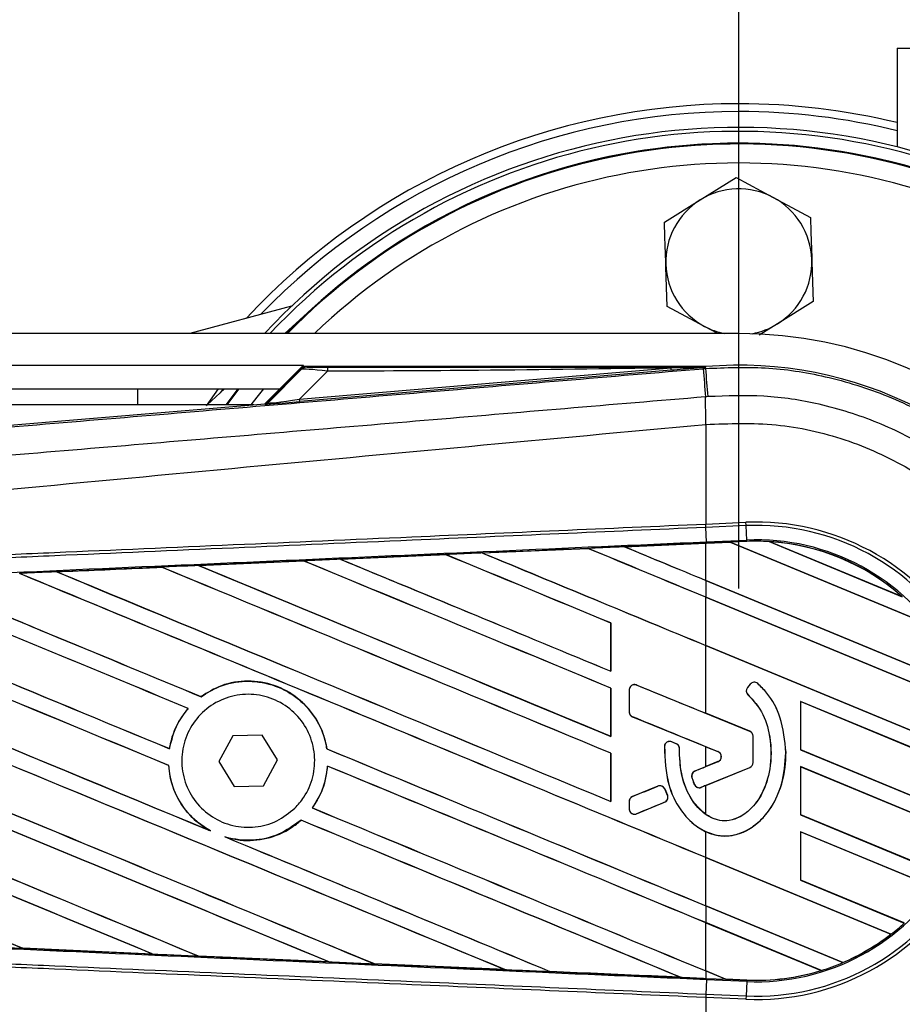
# Model space of a CAD drawing. Header units: millimetres. Extents: x 0 to 420, y 0 to 297.
# Tile 13 of 17: x 200 to 210, y 231 to 242. Entities that reach past the tile are written whole.
import ezdxf

# ---------------------------------------------------------------- set-up
doc = ezdxf.new("R2010")
doc.units = ezdxf.units.MM
doc.layers.add('QUOTE', color=174, linetype='Continuous')
doc.styles.add('SLDTEXTSTYLE3', font='TXT', dxfattribs={"width": 0.75})
doc.dimstyles.new('SLDDIMSTYLE0', dxfattribs={"dimtxt": 3, "dimasz": 3, "dimexe": 0, "dimexo": 0.0625, "dimgap": 0.75, "dimtad": 1, "dimlfac": 5.437476, "dimrnd": 1e-09, "dimzin": 12, "dimdsep": 46, "dimtxsty": 'SLDTEXTSTYLE3', "dimsah": 1, "dimcen": 0.09, "dimadec": 0, "dimazin": 3, "dimtfac": 1, "dimtdec": 3, "dimtofl": 0, "dimtmove": 0, "dimatfit": 3, "dimfxl": 0, "dimfrac": 2, "dimtolj": 1, "dimtzin": 12, "dimarcsym": 0})

# ---------------------------------------------------------------- blocks, each defined once
blk = doc.blocks.new('_D')
at = {"layer": 'QUOTE'}
for p, q in [((61.103, 235.824), (61.103, 255.917)), ((208.23, 235.824), (208.23, 255.917)), ((208.23, 253.917), (61.103, 253.917))]:
    blk.add_line(p, q, dxfattribs=at)
for points in [[(61.103, 253.917), (64.103, 253.417), (64.103, 254.417)], [(208.23, 253.917), (205.23, 254.417), (205.23, 253.417)]]:
    blk.add_solid(points, dxfattribs=at)
at = {"layer": 'QUOTE', "insert": (131.342, 257.785), "char_height": 3, "attachment_point": 1, "style": 'SLDTEXTSTYLE3'}
blk.add_mtext('800', dxfattribs=at)

msp = doc.modelspace()

# ---------------------------------------------------------------- linework, layer by layer
at = {"color": 7, "linetype": 'Continuous', "lineweight": 25}
for p, q in [((210.0692, 242.1038), (210.0692, 240.9566)), ((210.0692, 242.1038), (212.1441, 242.1038)), ((207.7816, 240.3417), (208.1977, 240.6006)), ((208.1977, 240.6006), (208.63, 240.3698)), ((207.3656, 240.0827), (207.7816, 240.3417)), ((208.63, 240.3698), (209.0622, 240.1389)), ((209.0947, 239.1594), (208.6786, 238.9004)), ((203.031, 239.1052), (201.8523, 238.7893)), ((202.9565, 238.7893), (203.2602, 239.0677)), ((207.8303, 238.8723), (207.398, 239.1032)), ((207.9857, 238.7893), (207.8303, 238.8723)), ((208.6786, 238.9004), (208.466, 238.7681)), ((208.2301, 238.7893), (61.1031, 238.7893)), ((66.1605, 238.4215), (203.1726, 238.4215)), ((203.1726, 238.4215), (202.7239, 237.9728)), ((203.167, 238.3986), (202.757, 237.9886)), ((202.7599, 237.9824), (203.1479, 238.3728)), ((203.1269, 238.0257), (207.4428, 238.3896)), ((203.4503, 238.3511), (203.1269, 238.0257)), ((207.4452, 238.3617), (203.1293, 237.9978)), ((207.843, 238.4045), (203.1811, 238.4045)), ((207.4452, 238.3617), (207.4428, 238.3896)), ((207.8158, 238.3805), (207.8457, 238.3831)), ((207.843, 238.4044), (207.8341, 238.3947)), ((207.8342, 238.3956), (207.8341, 238.3947)), ((207.8342, 238.3956), (207.843, 238.4045)), ((207.843, 238.4044), (207.8439, 238.4045)), ((207.843, 238.4044), (207.843, 238.4045)), ((207.8457, 238.3831), (207.8439, 238.4045)), ((66.4364, 238.1457), (202.8968, 238.1457)), ((201.2416, 238.1457), (201.2416, 237.9618)), ((202.1811, 238.1457), (202.0399, 237.9495)), ((202.0533, 237.9618), (202.254, 238.1457)), ((202.2385, 238.1457), (202.205, 238.1008)), ((202.2742, 237.9618), (202.412, 238.1457)), ((203.1293, 237.9978), (203.1269, 238.0257)), ((202.5934, 237.9618), (188.0002, 237.9618)), ((191.8139, 237.0528), (202.7226, 237.9727)), ((202.7255, 237.9664), (202.7226, 237.9727)), ((202.757, 237.9886), (202.7599, 237.9824)), ((207.846, 237.7329), (207.8462, 237.7329)), ((207.846, 237.7329), (207.846, 236.575)), ((207.846, 236.575), (207.845, 236.5749)), ((207.846, 236.575), (208.3132, 236.5954)), ((207.8477, 236.5359), (207.846, 236.575)), ((207.854, 236.3685), (207.8467, 236.5359)), ((207.8477, 236.5359), (207.8467, 236.5359)), ((208.3149, 236.5563), (207.8477, 236.5359)), ((208.3149, 236.5563), (208.3132, 236.5954)), ((208.3222, 236.389), (208.3149, 236.5563)), ((205.2512, 236.2385), (206.477, 236.2922)), ((206.477, 236.2922), (205.2514, 236.2384)), ((206.477, 236.2922), (206.4786, 236.2907)), ((206.477, 236.2922), (206.477, 236.2922)), ((206.9022, 236.3109), (207.846, 236.3521)), ((206.9024, 236.3108), (206.9022, 236.3109)), ((206.9077, 236.3095), (206.9024, 236.3108)), ((208.1306, 236.3629), (207.846, 236.3505)), ((207.846, 236.3521), (207.8547, 236.3525)), ((207.846, 235.9208), (207.846, 236.3505)), ((207.854, 236.3685), (208.3222, 236.389)), ((207.8547, 236.3525), (208.1289, 236.3645)), ((208.129, 236.3644), (207.8547, 236.3524)), ((207.8547, 236.3524), (207.8547, 236.3525)), ((208.3229, 236.3729), (208.1289, 236.3645)), ((210.4326, 235.4103), (208.1289, 236.3645)), ((208.129, 236.3644), (208.1306, 236.3629)), ((208.1306, 236.3629), (210.4305, 235.4102)), ((208.3229, 236.3729), (208.3222, 236.389)), ((208.5831, 236.371), (210.13, 235.7303)), ((208.5833, 236.3709), (208.5831, 236.371)), ((208.5902, 236.369), (208.5833, 236.3709)), ((210.1235, 235.7338), (208.5902, 236.369)), ((203.6012, 236.1658), (204.8253, 236.2197)), ((203.6015, 236.1657), (203.6012, 236.1658)), ((203.6067, 236.1644), (203.6015, 236.1657)), ((204.8253, 236.2197), (204.8254, 236.2197)), ((204.8254, 236.2197), (204.827, 236.2182)), ((205.2514, 236.2384), (205.2512, 236.2385)), ((205.2567, 236.2371), (205.2514, 236.2384)), ((201.523, 236.0737), (200.3048, 236.0196)), ((201.5226, 236.0739), (201.523, 236.0737)), ((201.523, 236.0737), (201.5246, 236.0723)), ((201.9521, 236.093), (203.1738, 236.147)), ((201.9526, 236.0928), (201.9521, 236.093)), ((201.9578, 236.0915), (201.9526, 236.0928)), ((203.1738, 236.147), (203.1741, 236.1468)), ((203.1741, 236.1468), (203.1756, 236.1454)), ((200.3048, 236.0196), (200.304, 236.0199)), ((200.3099, 236.0183), (200.3048, 236.0196)), ((210.8351, 234.6826), (207.846, 235.9208)), ((207.846, 235.9199), (210.8375, 234.6808)), ((207.846, 235.9199), (207.846, 235.7252)), ((210.9057, 234.4578), (207.846, 235.7252)), ((207.846, 235.7243), (210.9041, 234.4577)), ((207.846, 235.1643), (207.846, 235.7243)), ((210.1298, 235.7304), (210.1235, 235.7338)), ((210.13, 235.7303), (210.1298, 235.7304)), ((206.7441, 235.4252), (206.7425, 235.425)), ((206.7425, 235.425), (206.7425, 234.865)), ((206.7441, 234.8635), (206.7441, 235.4252)), ((210.9838, 233.8646), (207.846, 235.1643)), ((207.846, 234.3758), (207.846, 235.1635)), ((207.846, 235.1635), (210.9854, 233.8631)), ((206.7425, 234.865), (206.7441, 234.8635)), ((207.0401, 234.704), (207.0404, 234.7048)), ((208.359, 234.1655), (207.0401, 234.704)), ((208.3634, 234.7152), (208.33, 234.6751)), ((208.3306, 234.6746), (208.33, 234.6751)), ((208.364, 234.7147), (208.3306, 234.6746)), ((208.364, 234.7147), (208.3634, 234.7152)), ((208.4503, 234.7215), (208.4508, 234.7221)), ((201.9809, 234.5682), (201.9799, 234.5694)), ((206.7441, 234.6687), (206.7425, 234.6685)), ((206.7425, 234.6685), (206.7425, 234.1085)), ((206.7441, 234.1071), (206.7441, 234.6687)), ((206.9568, 234.648), (206.956, 234.648)), ((206.956, 234.648), (206.956, 234.3922)), ((206.9568, 234.648), (206.9568, 234.3922)), ((208.3373, 234.5903), (208.3368, 234.5897)), ((210.9811, 233.6702), (208.9478, 234.5124)), ((208.9478, 234.5124), (208.9478, 233.9506)), ((208.9494, 234.5109), (208.9478, 234.5124)), ((208.9494, 233.9508), (208.9494, 234.5109)), ((208.9494, 234.5109), (210.9794, 233.67)), ((201.8311, 234.4325), (201.8332, 234.4325)), ((206.9568, 234.3922), (206.956, 234.3922)), ((206.9944, 234.3362), (206.9941, 234.3355)), ((206.9944, 234.3362), (207.9875, 233.9308)), ((208.3593, 234.1663), (207.846, 234.3758)), ((202.3509, 234.1132), (202.1893, 233.8143)), ((202.6905, 234.1227), (202.3509, 234.1132)), ((202.8686, 233.8333), (202.6905, 234.1227)), ((206.7425, 234.1085), (206.7441, 234.1071)), ((208.359, 234.1655), (208.3593, 234.1663)), ((208.3966, 233.803), (208.3966, 234.1095)), ((208.3966, 234.1095), (208.3974, 234.1095)), ((208.3974, 233.803), (208.3974, 234.1095)), ((207.3669, 233.9917), (207.3661, 233.9917)), ((207.4506, 234.0439), (207.4509, 234.0447)), ((207.503, 234.022), (207.4506, 234.0439)), ((207.503, 234.022), (207.5033, 234.0228)), ((201.615, 233.9634), (201.6136, 233.9649)), ((203.4436, 233.9627), (203.442, 233.9625)), ((206.7441, 233.9123), (206.7425, 233.9121)), ((206.7425, 233.9121), (206.7425, 233.3521)), ((206.7441, 233.3506), (206.7441, 233.9123)), ((207.5401, 233.9663), (207.5409, 233.9663)), ((207.846, 233.9877), (207.9872, 233.93)), ((207.846, 233.756), (207.846, 233.9877)), ((207.9875, 233.9308), (207.9872, 233.93)), ((208.7777, 233.9195), (208.7785, 233.9195)), ((208.9478, 233.9506), (208.9494, 233.9508)), ((208.9478, 233.9506), (210.8937, 233.1446)), ((210.8924, 233.1461), (208.9494, 233.9508)), ((201.6043, 233.77), (201.6059, 233.7702)), ((202.1893, 233.8143), (202.3674, 233.5249)), ((202.707, 233.5344), (202.8686, 233.8333)), ((203.4505, 233.7632), (203.452, 233.7617)), ((207.9875, 233.8129), (207.7199, 233.7036)), ((207.9872, 233.8136), (207.846, 233.756)), ((207.9875, 233.8129), (207.9872, 233.8136)), ((208.3966, 233.803), (208.3974, 233.803)), ((207.7199, 233.7036), (207.7196, 233.7044)), ((207.7927, 233.5159), (208.359, 233.7471)), ((207.846, 233.5367), (208.3593, 233.7463)), ((208.359, 233.7471), (208.3593, 233.7463)), ((210.8395, 232.9724), (208.9478, 233.756)), ((208.9478, 233.756), (208.9478, 233.1942)), ((208.9494, 233.7544), (208.9478, 233.756)), ((208.9494, 233.1944), (208.9494, 233.7544)), ((208.9494, 233.7544), (210.8377, 232.9723)), ((202.3674, 233.5249), (202.707, 233.5344)), ((207.6849, 233.63), (207.6842, 233.6298)), ((207.714, 233.5488), (207.7132, 233.5485)), ((207.846, 233.2011), (207.846, 233.5367)), ((207.2904, 233.5283), (206.9944, 233.4074)), ((207.2904, 233.5283), (207.2901, 233.529)), ((207.3688, 233.4961), (207.3696, 233.4965)), ((207.4006, 233.4222), (207.3688, 233.4961)), ((207.3696, 233.4965), (207.4013, 233.4226)), ((207.4006, 233.4222), (207.4013, 233.4226)), ((207.7927, 233.5159), (207.793, 233.5151)), ((206.7425, 233.3521), (206.7441, 233.3506)), ((206.956, 233.3514), (206.956, 233.2646)), ((206.9568, 233.3514), (206.956, 233.3514)), ((206.9568, 233.3514), (206.9568, 233.2646)), ((206.9944, 233.4074), (206.9941, 233.4082)), ((207.0401, 233.2086), (207.3679, 233.3424)), ((207.3679, 233.3424), (207.3682, 233.3417)), ((203.2747, 233.2763), (203.2727, 233.2762)), ((206.9568, 233.2646), (206.956, 233.2646)), ((207.0401, 233.2086), (207.0404, 233.2078)), ((208.9478, 233.1942), (208.9494, 233.1944)), ((208.9478, 233.1942), (210.6171, 232.5028)), ((210.616, 232.5041), (208.9494, 233.1944)), ((203.1431, 233.1339), (203.1441, 233.1327)), ((202.0929, 233.0089), (202.0729, 233.018)), ((207.846, 232.6995), (207.846, 233.0004)), ((210.5168, 232.3496), (208.9478, 232.9995)), ((208.9478, 232.9995), (208.9478, 232.4378)), ((208.9494, 232.998), (208.9478, 232.9995)), ((208.9494, 232.998), (210.5148, 232.3496)), ((208.9494, 232.438), (208.9494, 232.998)), ((202.2801, 232.9321), (202.2595, 232.9398)), ((209.9983, 231.8079), (207.846, 232.6995)), ((207.846, 232.6986), (209.9959, 231.8081)), ((207.846, 232.1386), (207.846, 232.6986)), ((208.9478, 232.4378), (208.9494, 232.438)), ((208.9478, 232.4378), (210.1534, 231.9384)), ((210.1524, 231.9397), (208.9494, 232.438)), ((209.4373, 231.4795), (207.846, 232.1386)), ((207.846, 232.1377), (207.846, 231.943)), ((207.846, 232.1377), (209.4383, 231.4782)), ((209.1894, 231.3866), (207.846, 231.943)), ((207.846, 231.9422), (209.1858, 231.3872)), ((207.846, 231.3822), (207.846, 231.9422)), ((209.9959, 231.8081), (209.9983, 231.808)), ((209.9983, 231.808), (209.9983, 231.8079)), ((199.9056, 231.6473), (199.9075, 231.6457)), ((199.9084, 231.6453), (199.9075, 231.6457)), ((201.4188, 231.5783), (199.9084, 231.6453)), ((201.4181, 231.5785), (201.4117, 231.5804)), ((201.4181, 231.5785), (201.4188, 231.5783)), ((201.949, 231.5565), (201.9509, 231.5549)), ((201.9513, 231.5547), (201.9509, 231.5549)), ((203.4651, 231.4878), (201.9513, 231.5547)), ((203.4647, 231.4879), (203.4582, 231.4898)), ((203.4647, 231.4879), (203.4651, 231.4878)), ((209.4383, 231.4782), (209.4373, 231.4795)), ((209.4383, 231.4782), (209.4383, 231.4782)), ((203.9917, 231.4662), (203.9936, 231.4646)), ((203.9938, 231.4645), (203.9936, 231.4646)), ((205.5095, 231.3978), (203.9938, 231.4645)), ((205.5093, 231.3979), (205.5027, 231.3998)), ((205.5093, 231.3979), (205.5095, 231.3978)), ((206.0339, 231.3764), (206.0358, 231.3748)), ((206.0359, 231.3747), (206.0358, 231.3748)), ((208.0754, 231.2871), (207.846, 231.3822)), ((207.846, 231.3813), (208.0775, 231.2854)), ((207.846, 231.3813), (207.846, 231.2955)), ((209.1858, 231.3872), (209.1893, 231.3866)), ((209.1893, 231.3866), (209.1894, 231.3866)), ((207.5519, 231.3084), (207.5453, 231.3103)), ((207.5519, 231.3084), (207.5521, 231.3084)), ((207.846, 231.2955), (207.8547, 231.2951)), ((207.854, 231.2791), (207.8467, 231.1117)), ((208.3222, 231.2586), (207.854, 231.2791)), ((207.8547, 231.2951), (208.0775, 231.2854)), ((208.0754, 231.2871), (208.0774, 231.2855)), ((208.3229, 231.2763), (208.0754, 231.2871)), ((208.0774, 231.2855), (208.3229, 231.2747)), ((208.3229, 231.2747), (208.0775, 231.2854)), ((208.3222, 231.2586), (208.3149, 231.0913)), ((208.3229, 231.2747), (208.3222, 231.2586)), ((208.3229, 231.2747), (208.3229, 231.2763)), ((208.3229, 231.2747), (208.3229, 231.2747)), ((207.845, 231.0727), (207.846, 231.0727)), ((207.8477, 231.1117), (207.846, 231.0727)), ((207.846, 231.0727), (207.846, 229.9148)), ((208.3132, 231.0523), (207.846, 231.0727)), ((207.8467, 231.1117), (207.8477, 231.1117)), ((207.8477, 231.1117), (208.3149, 231.0913)), ((208.3149, 231.0913), (208.3132, 231.0523))]:
    msp.add_line(p, q, dxfattribs=at)
at = {"color": 7, "linetype": 'Continuous', "lineweight": 25, "flags": 128}
for points in [[(207.8342, 238.3956), (207.615, 238.3923), (207.4428, 238.3896)], [(202.2854, 237.9618), (202.4099, 238.1281), (202.4234, 238.1457)], [(202.7053, 238.1457), (202.6282, 238.0494), (202.5581, 237.9588)], [(207.8547, 231.2951), (207.8547, 231.2947), (207.8546, 231.2938), (207.8546, 231.2924), (207.8545, 231.2905), (207.8544, 231.2883), (207.8543, 231.2856), (207.8541, 231.2825), (207.854, 231.2791)]]:
    msp.add_lwpolyline(points, dxfattribs=at)
at = {"color": 7, "linetype": 'Continuous', "lineweight": 25}
for centre, radius, start, end in [((208.2301, 233.644), 7.8153, 90, 137.09743), ((208.2301, 233.644), 7.8153, 76.38962, 90), ((208.2301, 233.644), 7.7242, 90, 136.00272), ((208.2301, 233.644), 7.7242, 76.22585, 90), ((208.2301, 233.644), 7.4943, 220.74681, 136.64099), ((208.2301, 233.644), 7.5403, 270, 136.97001), ((208.2301, 233.644), 7.3473, 221.91616, 135.54871), ((208.2301, 233.644), 7.3564, 0, 135.61786), ((208.2301, 233.644), 7.3564, 227.5, 132.5), ((208.2301, 233.644), 7.1266, 0, 133.78134), ((208.2301, 239.6211), 0.8488, 61.8972, 121.8972), ((208.2301, 239.6211), 0.8488, 121.8972, 181.8972), ((208.2301, 239.6211), 0.8488, 1.8972, 61.8972), ((208.2301, 239.6211), 0.8488, 301.8972, 1.8972), ((208.2301, 239.6211), 0.8488, 181.8972, 241.8972), ((208.2301, 239.6211), 0.8488, 241.8972, 258.47796), ((208.2301, 239.6211), 0.8488, 280.65175, 301.8972), ((208.2301, 233.8238), 4.9655, 270, 90), ((203.6464, 238.3587), 0.1963, 168.48217, 182.22881), ((385.9443, 253.1452), 178.7393, 184.738282, 184.843724), ((208.2301, 233.8238), 4.5969, 265.18028, 94.81972), ((-265.3658, 198.2272), 474.9123, 4.810709, 4.850394), ((154.7453, 237.4091), 53.102, 0.34933, 0.69448), ((202.7209, 238.0214), 0.0552, 274.82136, 314.99836), ((208.4342, 233.8238), 2.7742, 267.5, 92.5), ((208.4342, 233.8238), 2.7351, 267.5, 92.5), ((208.4342, 233.8238), 2.5676, 267.5, 92.5), ((208.4342, 233.8238), 2.5515, 86.65309, 92.5), ((208.4342, 233.8238), 2.5515, 48.34691, 86.65309), ((208.4342, 233.8238), 2.5515, 48.35056, 86.64944), ((208.4342, 233.8238), 2.5499, 48.50755, 86.49245), ((207.0172, 234.648), 0.0605, 67.79071, 180), ((208.377, 234.6359), 0.0613, 140.16689, 228.97709), ((208.377, 234.6359), 0.0605, 140.16689, 228.97709), ((208.4104, 234.676), 0.0613, 48.8059, 140.16689), ((208.4104, 234.676), 0.0605, 48.8059, 140.16689), ((207.0172, 234.3922), 0.0605, 180, 247.79071), ((208.3361, 234.1095), 0.0605, 0, 67.79071), ((208.3361, 234.1095), 0.0613, 0, 67.79071), ((207.4273, 233.9882), 0.0605, 67.29049, 176.67135), ((207.4796, 233.9663), 0.0605, 0.035, 67.29049), ((207.9634, 233.8718), 0.0629, 292.20926, 67.79071), ((207.9634, 233.8718), 0.0637, 292.20926, 67.79071), ((208.3361, 233.803), 0.0605, 292.20929, 0), ((208.3361, 233.803), 0.0613, 292.20929, 0), ((207.7428, 233.6476), 0.0605, 112.20926, 196.93498), ((208.2301, 233.644), 7.3564, 221.90828, 0), ((208.2301, 233.644), 7.1266, 223.74758, 0), ((207.3133, 233.4723), 0.0605, 23.24584, 112.20927), ((207.7699, 233.5718), 0.0605, 202.3787, 292.20929), ((207.345, 233.3984), 0.0605, 292.20926, 23.24584), ((207.0172, 233.3514), 0.0605, 112.20927, 180), ((207.0172, 233.2646), 0.0605, 180, 292.20926), ((208.4342, 233.8238), 2.5515, 307.80908, 312.36028), ((208.4342, 233.8238), 2.5499, 293.16504, 307.76752), ((208.4342, 233.8238), 2.5515, 293.17491, 307.80821), ((208.4342, 233.8238), 2.5515, 293.17547, 307.80908), ((208.4342, 233.8238), 2.5515, 287.21651, 293.17547), ((208.4342, 233.8238), 2.5499, 267.5, 287.14432), ((208.4342, 233.8238), 2.5515, 267.5, 287.21651), ((208.4342, 233.8238), 2.5515, 267.5, 287.2149)]:
    msp.add_arc(centre, radius, start, end, dxfattribs=at)
for centre, major_axis, ratio, start_param, end_param in [((203.6027, 238.3087), (0.4554, -0.0632), 0.0487304, 1.918813, 3.0956999), ((203.6027, 238.4007), (0.3898, 0.0009), 0.0065928, 3.1443057, 4.3211926), ((203.3781, 238.0231), (0.6526, 0.0567), 0.0060141, 3.1437754, 4.3206622), ((203.3735, 238.078), (0.6137, 0.096), 0.0239119, 3.1183319, 4.2952188), ((202.718, 238.0276), (0.0232, -0.05), 0.9999568, 5.9325602, 6.6338104), ((207.846, 233.5958), (157.6649, 6.8859), 0.0174384, 1.5787074, 1.5864581), ((207.846, 234.2351), (157.756, -65.3497), 0.0080625, 1.5741362, 1.5828143), ((207.846, 234.2351), (157.6641, -65.3116), 0.0080625, 1.5741362, 1.5828089), ((207.846, 237.4101), (157.756, -65.3497), 0.0080625, 4.7097464, 4.7157288), ((207.846, 233.5958), (157.6649, 6.8859), 0.0174384, 1.5700347, 1.575986), ((207.846, 237.4101), (157.6641, -65.3116), 0.0080625, 4.7097775, 4.7157288), ((208.0084, 236.4144), (0.1206, -0.05), 0.0036879, 0.0095441, 0.0354168), ((207.846, 235.8972), (157.756, -65.3497), 0.0080625, 4.6888185, 4.7087439), ((207.846, 233.5958), (157.6649, 6.8859), 0.0174384, 1.5891842, 1.5969256), ((207.846, 235.8972), (157.6641, -65.3116), 0.0080625, 4.688838, 4.70873), ((207.846, 233.4786), (157.756, -65.3497), 0.0080625, 1.5811211, 1.5932852), ((207.846, 233.4786), (157.6641, -65.3116), 0.0080625, 1.5811349, 1.5932856), ((207.846, 236.6536), (157.756, -65.3497), 0.0080625, 4.6992803, 4.7157288), ((207.846, 236.6536), (157.6641, -65.3116), 0.0080625, 4.6993054, 4.7157288), ((207.846, 233.5958), (157.6649, 6.8859), 0.0174384, 1.6101394, 1.6178511), ((207.846, 231.9658), (157.756, -65.3497), 0.0080625, 1.5811211, 1.6142297), ((207.846, 231.9658), (157.6641, -65.3116), 0.0080625, 1.5811349, 1.6142408), ((207.846, 235.1408), (157.756, -65.3497), 0.0080625, 4.6783598, 4.7087439), ((207.846, 233.5958), (157.6649, 6.8859), 0.0174384, 1.5996611, 1.6073895), ((207.846, 235.1408), (157.6641, -65.3116), 0.0080625, 4.678374, 4.70873), ((207.846, 232.7222), (157.756, -65.3497), 0.0080625, 1.5811211, 1.6037566), ((207.846, 232.7222), (157.6641, -65.3116), 0.0080625, 1.5811349, 1.6037626), ((207.846, 233.6279), (157.756, -65.3497), 0.0080625, 4.657446, 4.6785423), ((207.846, 233.6279), (157.6641, -65.3116), 0.0080625, 4.657452, 4.6785144), ((207.846, 231.2093), (157.756, -65.3497), 0.0080625, 1.5741362, 1.6247061), ((207.846, 231.2093), (157.6641, -65.3116), 0.0080625, 1.5741362, 1.6247216), ((207.846, 234.3843), (157.756, -65.3497), 0.0080625, 4.6679028, 4.7087439), ((207.846, 234.3843), (157.6641, -65.3116), 0.0080625, 4.6679124, 4.70873), ((207.846, 229.6965), (157.756, -65.3497), 0.0080625, 1.6137014, 1.6456745), ((207.846, 229.6965), (157.6641, -65.3116), 0.0080625, 1.6137346, 1.6456952), ((207.846, 232.8715), (157.756, -65.3497), 0.0080625, 4.6469879, 4.676221), ((207.846, 232.8715), (157.6641, -65.3116), 0.0080625, 4.6469916, 4.676189), ((207.846, 230.4529), (157.756, -65.3497), 0.0080625, 1.6122595, 1.6351872), ((207.846, 230.4529), (157.6641, -65.3116), 0.0080625, 1.6122952, 1.635206), ((207.846, 228.1836), (157.756, -65.3497), 0.0080625, 1.6019097, 1.6666749), ((207.846, 231.3586), (157.756, -65.3497), 0.0080625, 4.6260612, 4.6913082), ((207.846, 231.3586), (157.6641, -65.3116), 0.0080625, 4.6260664, 4.6912803), ((207.846, 228.94), (157.756, -65.3497), 0.0080625, 1.5889473, 1.6561698), ((207.846, 228.94), (157.6641, -65.3116), 0.0080625, 1.5889989, 1.6561903), ((207.846, 232.115), (157.756, -65.3497), 0.0080625, 4.6365269, 4.6792527), ((207.846, 232.115), (157.6641, -65.3116), 0.0080625, 4.6365302, 4.6791045), ((207.846, 228.1836), (157.6641, -65.3116), 0.0080625, 1.6019696, 1.6666926), ((207.846, 235.8629), (157.7561, -64.4138), 0.0080793, 4.7105814, 4.7156879), ((207.846, 230.6022), (157.756, -65.3497), 0.0080625, 4.6335933, 4.6783545), ((207.846, 230.6022), (157.6641, -65.3116), 0.0080625, 4.6335606, 4.6783179), ((207.846, 232.5006), (157.7561, -64.4138), 0.0080793, 1.5740952, 1.5794954), ((207.846, 227.4272), (157.756, -65.3497), 0.0080625, 1.6148882, 1.6550317), ((207.846, 227.4272), (157.6641, -65.3116), 0.0080625, 1.6149572, 1.6550624), ((207.846, 235.3718), (157.756, -66.0266), 0.0080502, 4.7132542, 4.713586), ((207.846, 233.6279), (157.756, -65.3497), 0.0080625, 4.6878089, 4.7157288), ((207.846, 233.6279), (157.6641, -65.3116), 0.0080625, 4.6878027, 4.7157288), ((207.846, 230.4529), (157.756, -65.3497), 0.0080625, 1.5741362, 1.6020023), ((207.846, 230.4529), (157.6641, -65.3116), 0.0080625, 1.5741362, 1.602009), ((207.846, 235.243), (157.7561, 64.4137), 0.0080793, 4.7082891, 4.7090901), ((207.846, 229.8457), (157.756, -65.3497), 0.0080625, 4.6351756, 4.6653921), ((207.846, 229.8457), (157.6641, -65.3116), 0.0080625, 4.6351392, 4.6653454), ((207.846, 232.0497), (157.7561, 64.4138), 0.0080793, 1.5674974, 1.5678331), ((207.846, 235.243), (157.7561, 64.4137), 0.0080793, 4.70369, 4.7055665), ((207.846, 232.0497), (157.7561, 64.4137), 0.0080793, 1.5705262, 1.5726039), ((207.846, 232.8715), (157.756, -65.3497), 0.0080625, 4.6867355, 4.7157288), ((207.846, 232.8715), (157.6641, -65.3116), 0.0080625, 4.6867314, 4.7157288), ((207.846, 229.6965), (157.756, -65.3497), 0.0080625, 1.5759992, 1.6039513), ((207.846, 229.6965), (157.6641, -65.3116), 0.0080625, 1.576043, 1.6039624), ((207.846, 232.115), (157.756, -65.3497), 0.0080625, 4.6803096, 4.7042548), ((207.846, 232.115), (157.6641, -65.3116), 0.0080625, 4.6804198, 4.7042351), ((207.846, 234.0518), (157.6649, -6.8859), 0.0174384, 4.6627672, 4.6723296), ((207.846, 234.0518), (157.6649, -6.8859), 0.0174384, 4.6757396, 4.6853172), ((207.846, 234.0518), (157.6649, -6.8859), 0.0174384, 4.6887021, 4.6982878), ((207.846, 234.0518), (157.6649, -6.8859), 0.0174384, 4.7016568, 4.7112438), ((208.2264, 231.2237), (0.149, -0.0617), 0.0029846, 3.1508455, 3.1767181)]:
    msp.add_ellipse(centre, major_axis=major_axis, ratio=ratio, start_param=start_param, end_param=end_param, dxfattribs=at)
for points, knots in [([(207.3818, 239.593), (207.3775, 239.7234), (207.372, 239.8877), (207.3667, 240.0494), (207.3656, 240.0827)], [0, 0, 0, 0, 0.7938143, 1, 1, 1, 1]), ([(209.0622, 240.1389), (209.0634, 240.1056), (209.0687, 239.9439), (209.0742, 239.7796), (209.0785, 239.6492)], [0, 0, 0, 0, 0.2061857, 1, 1, 1, 1]), ([(209.0785, 239.6492), (209.0836, 239.4936), (209.0891, 239.3294), (209.0944, 239.1679), (209.0947, 239.1594)], [0, 0, 0, 0, 0.9470257, 1, 1, 1, 1]), ([(207.398, 239.1032), (207.3977, 239.1117), (207.3924, 239.2732), (207.3869, 239.4374), (207.3818, 239.593)], [0, 0, 0, 0, 0.0529743, 1, 1, 1, 1]), ([(191.8283, 237.0396), (193.8969, 237.2124), (197.0483, 237.4756), (201.2947, 237.8318), (204.5545, 238.1057), (206.7289, 238.2889), (207.8158, 238.3805)], [0, 0, 0, 0, 0.3890527, 0.5926729, 0.7963808, 1, 1, 1, 1]), ([(203.2129, 238.3998), (203.1993, 238.3982), (203.1749, 238.3953), (203.1561, 238.3797), (203.1479, 238.3728)], [0, 0, 0, 0, 0.56, 1, 1, 1, 1]), ([(203.1479, 238.3728), (203.1493, 238.3754), (203.1517, 238.3801), (203.1624, 238.393), (203.167, 238.3986)], [0, 0, 0, 0, 0.5593923, 1, 1, 1, 1]), ([(203.1811, 238.4045), (203.1795, 238.4043), (203.1756, 238.4041), (203.1707, 238.4019), (203.168, 238.3995), (203.167, 238.3986)], [0, 0, 0, 0, 0.3193957, 0.7481913, 1, 1, 1, 1]), ([(203.1811, 238.4045), (203.1904, 238.4036), (203.2068, 238.402), (203.2111, 238.4004), (203.2129, 238.3998)], [0, 0, 0, 0, 0.560586, 1, 1, 1, 1]), ([(207.4428, 238.3896), (206.6974, 238.3781), (205.3665, 238.3574), (204.0357, 238.353), (203.4503, 238.3511)], [0, 0, 0, 0, 0.5600252, 1, 1, 1, 1]), ([(203.4541, 238.3979), (204.272, 238.3976), (205.7326, 238.3969), (207.192, 238.396), (207.8342, 238.3956)], [0, 0, 0, 0, 0.5599728, 1, 1, 1, 1]), ([(207.8341, 238.3947), (207.8316, 238.3945), (207.8252, 238.3939), (207.8129, 238.3929), (207.7942, 238.3913), (207.7664, 238.3889), (207.725, 238.3854), (207.6632, 238.3801), (207.5678, 238.3721), (207.4919, 238.3657), (207.4452, 238.3617)], [0, 0, 0, 0, 0.0199034, 0.0510155, 0.0969562, 0.1650388, 0.266176, 0.4166536, 0.6407761, 1, 1, 1, 1]), ([(207.8457, 238.3831), (208.0759, 238.3924), (208.5419, 238.4112), (209.2565, 238.3014), (209.9746, 238.0775), (210.6609, 237.7257), (211.2842, 237.26), (211.8153, 236.7012), (212.2498, 236.0554), (212.5642, 235.3523), (212.7672, 234.5993), (212.7927, 234.0848), (212.8056, 233.8239)], [0, 0, 0, 0, 0.0912304, 0.1846225, 0.285093, 0.3884772, 0.4889466, 0.5923296, 0.6927987, 0.7961814, 0.8966347, 1, 1, 1, 1]), ([(207.8433, 238.0528), (207.8433, 238.0528), (206.7539, 237.9615), (204.5748, 237.7771), (201.3075, 237.5028), (197.0538, 237.1459), (193.8974, 236.8823), (191.8265, 236.7094)], [0, 0, 0, 0, 0.0000007, 0.2037107, 0.4074721, 0.6112331, 1, 1, 1, 1]), ([(207.8734, 238.0553), (207.8634, 238.0538), (207.8534, 238.0522), (207.8433, 238.0528), (207.8433, 238.0528)], [0, 0, 0, 0, 0.9996347, 1, 1, 1, 1]), ([(212.4767, 233.8238), (212.4648, 234.0625), (212.441, 234.5399), (212.2552, 235.2361), (211.9618, 235.8914), (211.5622, 236.4893), (211.0667, 237.01), (210.4922, 237.442), (209.8521, 237.7697), (209.1886, 237.9786), (208.522, 238.0808), (208.0896, 238.0638), (207.8734, 238.0553)], [0, 0, 0, 0, 0.1019155, 0.20383364, 0.30575296, 0.40767117, 0.50960195, 0.6115312, 0.71346155, 0.81539292, 0.90769638, 1, 1, 1, 1]), ([(191.8278, 236.1602), (191.8896, 236.1701), (192.2709, 236.2313), (193.9437, 236.4016), (197.3808, 236.7565), (202.3397, 237.2236), (206.0098, 237.563), (207.846, 237.7329)], [0, 0, 0, 0, 0.01170126, 0.07220884, 0.31419353, 0.65688711, 1, 1, 1, 1]), ([(207.8462, 237.7329), (208.1193, 237.7426), (208.6662, 237.7622), (209.4718, 237.5795), (210.2207, 237.2402), (210.8866, 236.7565), (211.435, 236.1416), (211.8442, 235.4283), (212.1086, 234.6442), (212.1408, 234.0971), (212.1568, 233.8238)], [0, 0, 0, 0, 0.1248804, 0.2501396, 0.3746494, 0.4998125, 0.6247642, 0.7495577, 0.8749238, 1, 1, 1, 1]), ([(191.8337, 235.8767), (192.4018, 235.9015), (193.6593, 235.9563), (195.6093, 236.0414), (197.6832, 236.1318), (199.2403, 236.1997), (200.7975, 236.2676), (202.3546, 236.3355), (204.8767, 236.4455), (206.7072, 236.5253), (207.845, 236.5749)], [0, 0, 0, 0, 0.10678752, 0.23634366, 0.36600064, 0.49568004, 0.52806842, 0.65762457, 0.78718072, 1, 1, 1, 1]), ([(207.8467, 236.5359), (206.709, 236.4863), (204.8787, 236.4065), (202.3569, 236.2965), (200.7999, 236.2286), (199.2429, 236.1606), (197.6859, 236.0927), (195.6122, 236.0023), (193.6624, 235.9173), (192.4051, 235.8624), (191.837, 235.8376)], [0, 0, 0, 0, 0.2128192, 0.3423754, 0.4719315, 0.5043199, 0.6339993, 0.7636563, 0.8932125, 1, 1, 1, 1]), ([(192.045, 235.6643), (192.6402, 235.6913), (194.0454, 235.7551), (195.8585, 235.8368), (197.8885, 235.9279), (199.9201, 236.0187), (202.36, 236.1271), (204.8013, 236.2349), (206.6329, 236.3152), (207.6505, 236.3596), (207.854, 236.3685)], [0, 0, 0, 0, 0.1133009, 0.26751, 0.3446127, 0.4988218, 0.6530308, 0.8072398, 0.9614489, 1, 1, 1, 1]), ([(206.9022, 236.3109), (206.8747, 236.3096), (206.733, 236.3034), (206.5912, 236.2972), (206.477, 236.2922)], [0, 0, 0, 0, 0.1939728, 1, 1, 1, 1]), ([(207.8547, 236.3524), (207.6512, 236.3436), (207.3338, 236.3297), (207.0163, 236.3158), (206.9024, 236.3108)], [0, 0, 0, 0, 0.6409226, 1, 1, 1, 1]), ([(207.8547, 236.3525), (207.8547, 236.3528), (207.8547, 236.3534), (207.8545, 236.3565), (207.8543, 236.3615), (207.8541, 236.3662), (207.854, 236.3685)], [0, 0, 0, 0, 0.2238785, 0.4825856, 0.7412928, 1, 1, 1, 1]), ([(203.6012, 236.1658), (203.5737, 236.1646), (203.4312, 236.1583), (203.2888, 236.152), (203.1738, 236.147)], [0, 0, 0, 0, 0.19305367, 1, 1, 1, 1]), ([(204.8254, 236.2197), (204.8179, 236.2193), (204.4099, 236.2014), (204.002, 236.1834), (203.6015, 236.1657)], [0, 0, 0, 0, 0.0183639, 1, 1, 1, 1]), ([(205.2512, 236.2385), (205.2237, 236.2372), (205.0817, 236.231), (204.9397, 236.2248), (204.8253, 236.2197)], [0, 0, 0, 0, 0.1936854, 1, 1, 1, 1]), ([(200.304, 236.0199), (200.6362, 236.0346), (201.0423, 236.0527), (201.4486, 236.0707), (201.5226, 236.0739)], [0, 0, 0, 0, 0.81785239, 1, 1, 1, 1]), ([(201.9521, 236.093), (201.9246, 236.0917), (201.7815, 236.0854), (201.6383, 236.0791), (201.5226, 236.0739)], [0, 0, 0, 0, 0.1920833, 1, 1, 1, 1]), ([(203.1741, 236.1468), (202.9035, 236.1349), (202.4963, 236.1169), (202.0892, 236.0988), (201.9526, 236.0928)], [0, 0, 0, 0, 0.6645692, 1, 1, 1, 1]), ([(200.304, 236.0199), (200.2765, 236.0187), (200.1324, 236.0123), (199.9882, 236.0058), (199.8716, 236.0007)], [0, 0, 0, 0, 0.1907829, 1, 1, 1, 1]), ([(203.4436, 233.9627), (203.4395, 233.9857), (203.4175, 234.1107), (203.3254, 234.3279), (203.1144, 234.5631), (202.8363, 234.7157), (202.5247, 234.7662), (202.2233, 234.7182), (202.0571, 234.6166), (201.9799, 234.5694)], [0, 0, 0, 0, 0.037003, 0.2010348, 0.3650919, 0.5292097, 0.6934103, 0.8576873, 1, 1, 1, 1]), ([(201.9809, 234.5682), (202.0501, 234.6112), (202.2077, 234.7092), (202.4984, 234.7642), (202.8109, 234.7223), (203.0929, 234.5777), (203.3099, 234.3485), (203.4117, 234.1265), (203.4363, 233.9936), (203.442, 233.9625)], [0, 0, 0, 0, 0.1286936, 0.2929509, 0.4572451, 0.621517, 0.7857166, 0.9498324, 1, 1, 1, 1]), ([(207.0404, 234.7048), (207.0339, 234.7067), (207.0207, 234.7107), (206.9999, 234.708), (206.981, 234.6989), (206.9663, 234.684), (206.9574, 234.6662), (206.9564, 234.6537), (206.956, 234.648)], [0, 0, 0, 0, 0.1692483, 0.3414713, 0.5136948, 0.6859172, 0.858137, 1, 1, 1, 1]), ([(208.7777, 233.9195), (208.7643, 234.0584), (208.7405, 234.3041), (208.5986, 234.5746), (208.4865, 234.6856), (208.4503, 234.7215)], [0, 0, 0, 0, 0.4680217, 0.8279478, 1, 1, 1, 1]), ([(208.7785, 233.9195), (208.7651, 234.0585), (208.7413, 234.3044), (208.5992, 234.5751), (208.4871, 234.6861), (208.4508, 234.7221)], [0, 0, 0, 0, 0.4679981, 0.8279401, 1, 1, 1, 1]), ([(203.0728, 233.2748), (203.0051, 233.2198), (202.8696, 233.1097), (202.6116, 233.0417), (202.3486, 233.0574), (202.1049, 233.1608), (201.9094, 233.3387), (201.7837, 233.5714), (201.7422, 233.8325), (201.7894, 234.0924), (201.92, 234.3221), (202.1191, 234.4957), (202.3646, 234.5936), (202.6288, 234.6048), (202.8818, 234.5278), (203.095, 234.3714), (203.2444, 234.1533), (203.3133, 233.8978), (203.293, 233.635), (203.2026, 233.4205), (203.1089, 233.3153), (203.0728, 233.2748)], [0, 0, 0, 0, 0.0537008, 0.107401, 0.161118, 0.214849, 0.268575, 0.3222758, 0.3759418, 0.429583, 0.4832243, 0.5368906, 0.5905915, 0.6443177, 0.6980486, 0.7517655, 0.8054595, 0.8591318, 0.9127903, 0.9664454, 1, 1, 1, 1]), ([(208.3373, 234.5903), (208.3863, 234.5375), (208.503, 234.4119), (208.6025, 234.1237), (208.6149, 233.7906), (208.5364, 233.4889), (208.4032, 233.2861), (208.2613, 233.1735), (208.1286, 233.1245), (208.0092, 233.1238), (207.8978, 233.1631), (207.7628, 233.2562), (207.6376, 233.4305), (207.5493, 233.6838), (207.5433, 233.8671), (207.5401, 233.9663)], [0, 0, 0, 0, 0.0744353, 0.177241, 0.3086024, 0.4174643, 0.4963546, 0.5570675, 0.6030224, 0.6410452, 0.6789529, 0.7243011, 0.8099663, 0.8972232, 1, 1, 1, 1]), ([(208.3368, 234.5897), (208.3857, 234.537), (208.5023, 234.4114), (208.6017, 234.1235), (208.6141, 233.7908), (208.5357, 233.4893), (208.4026, 233.2867), (208.261, 233.1743), (208.1286, 233.1253), (208.0096, 233.1247), (207.9168, 233.1566), (207.866, 233.1886), (207.846, 233.2011)], [0, 0, 0, 0, 0.1057973, 0.2519537, 0.4387447, 0.5935245, 0.7056507, 0.7919163, 0.8571803, 0.9111569, 0.9649703, 1, 1, 1, 1]), ([(201.8311, 234.4325), (201.7997, 234.3928), (201.7041, 234.2716), (201.6382, 234.1052), (201.6169, 233.984), (201.6136, 233.9649)], [0, 0, 0, 0, 0.2914904, 0.8881008, 1, 1, 1, 1]), ([(201.615, 233.9634), (201.6395, 234.0646), (201.6811, 234.2364), (201.7889, 234.3754), (201.8332, 234.4325)], [0, 0, 0, 0, 0.5886716, 1, 1, 1, 1]), ([(206.956, 234.3922), (206.9566, 234.3853), (206.958, 234.3716), (206.9685, 234.3533), (206.9815, 234.3414), (206.9909, 234.337), (206.9941, 234.3355)], [0, 0, 0, 0, 0.2844746, 0.5694513, 0.8544304, 1, 1, 1, 1]), ([(207.4509, 234.0447), (207.4445, 234.0467), (207.4313, 234.0507), (207.4105, 234.0482), (207.3915, 234.0394), (207.3767, 234.0246), (207.3682, 234.0078), (207.3667, 233.9964), (207.3661, 233.9917)], [0, 0, 0, 0, 0.1734899, 0.3501499, 0.52681, 0.7034698, 0.8801287, 1, 1, 1, 1]), ([(207.3661, 233.9917), (207.3712, 233.8408), (207.3799, 233.5807), (207.5303, 233.2642), (207.6938, 233.0846), (207.8076, 233.0216), (207.846, 233.0004)], [0, 0, 0, 0, 0.3858589, 0.6649336, 0.8871478, 1, 1, 1, 1]), ([(207.3669, 233.9917), (207.372, 233.8409), (207.3809, 233.5813), (207.5306, 233.2634), (207.711, 233.0712), (207.8966, 232.9688), (208.0761, 232.9413), (208.2486, 232.9743), (208.4297, 233.0713), (208.6098, 233.2626), (208.7508, 233.5595), (208.7684, 233.7957), (208.7777, 233.9195)], [0, 0, 0, 0, 0.1653636, 0.2847889, 0.379918, 0.4532243, 0.5152242, 0.5771012, 0.6445431, 0.7395039, 0.8633961, 1, 1, 1, 1]), ([(207.5409, 233.9663), (207.5402, 233.9732), (207.5389, 233.9869), (207.5283, 234.0052), (207.5155, 234.017), (207.5063, 234.0213), (207.5033, 234.0228)], [0, 0, 0, 0, 0.28675234, 0.57401775, 0.8612836, 1, 1, 1, 1]), ([(207.846, 233.2011), (207.8069, 233.2361), (207.701, 233.3308), (207.5735, 233.5661), (207.5427, 233.7998), (207.5412, 233.9423), (207.5409, 233.9663)], [0, 0, 0, 0, 0.1837852, 0.4983769, 0.9154383, 1, 1, 1, 1]), ([(207.846, 233.0004), (207.9041, 232.9794), (208.0179, 232.9383), (208.2, 232.9587), (208.3699, 233.0319), (208.545, 233.1795), (208.706, 233.4362), (208.7728, 233.7068), (208.7774, 233.8784), (208.7785, 233.9195)], [0, 0, 0, 0, 0.1181192, 0.2313231, 0.3438681, 0.4724961, 0.6678894, 0.9204553, 1, 1, 1, 1]), ([(201.6043, 233.77), (201.6058, 233.7506), (201.6154, 233.628), (201.6834, 233.4073), (201.8524, 233.166), (202.0059, 233.063), (202.0729, 233.018)], [0, 0, 0, 0, 0.0633447, 0.4007335, 0.7381907, 1, 1, 1, 1]), ([(202.0929, 233.0089), (202.039, 233.0421), (201.8966, 233.1297), (201.7205, 233.3427), (201.6252, 233.5802), (201.6103, 233.7267), (201.6059, 233.7702)], [0, 0, 0, 0, 0.2012869, 0.5312186, 0.8609815, 1, 1, 1, 1]), ([(203.4505, 233.7632), (203.4347, 233.6599), (203.4078, 233.4848), (203.3121, 233.337), (203.2727, 233.2762)], [0, 0, 0, 0, 0.58942687, 1, 1, 1, 1]), ([(203.2747, 233.2763), (203.3059, 233.324), (203.3937, 233.4587), (203.4413, 233.6316), (203.4509, 233.7482), (203.452, 233.7617)], [0, 0, 0, 0, 0.3272237, 0.9225469, 1, 1, 1, 1]), ([(212.8056, 233.8239), (212.7933, 233.5704), (212.7686, 233.0559), (212.5691, 232.3092), (212.2534, 231.5989), (211.8245, 230.9578), (211.2898, 230.3927), (210.6733, 229.9297), (209.9816, 229.573), (209.269, 229.3489), (208.5475, 229.2368), (208.0814, 229.2553), (207.8457, 229.2646)], [0, 0, 0, 0, 0.100465, 0.2038434, 0.3043094, 0.4076889, 0.5081552, 0.611535, 0.7120023, 0.8153833, 0.9066108, 1, 1, 1, 1]), ([(207.8462, 229.9147), (208.1193, 229.905), (208.6662, 229.8855), (209.4718, 230.0682), (210.2207, 230.4074), (210.8866, 230.8911), (211.435, 231.506), (211.8442, 232.2193), (212.1086, 233.0034), (212.1408, 233.5505), (212.1568, 233.8238)], [0, 0, 0, 0, 0.1248804, 0.2501396, 0.3746494, 0.4998125, 0.6247642, 0.7495577, 0.8749238, 1, 1, 1, 1]), ([(207.8734, 229.5923), (208.0896, 229.5838), (208.522, 229.5668), (209.1886, 229.669), (209.8521, 229.878), (210.4922, 230.2056), (211.0667, 230.6377), (211.5622, 231.1583), (211.9618, 231.7562), (212.2552, 232.4115), (212.441, 233.1077), (212.4648, 233.5851), (212.4767, 233.8238)], [0, 0, 0, 0, 0.09230362, 0.18460708, 0.28653845, 0.3884688, 0.49039805, 0.59232883, 0.69424704, 0.79616636, 0.8980845, 1, 1, 1, 1]), ([(207.7196, 233.7044), (207.7136, 233.7012), (207.7015, 233.6948), (207.6884, 233.6783), (207.6813, 233.6587), (207.681, 233.6418), (207.6835, 233.6325), (207.6842, 233.6298)], [0, 0, 0, 0, 0.2240403, 0.4520934, 0.6801462, 0.9081986, 1, 1, 1, 1]), ([(207.3696, 233.4965), (207.3663, 233.5024), (207.3597, 233.5144), (207.3429, 233.5272), (207.3232, 233.5339), (207.3047, 233.5339), (207.2942, 233.5304), (207.2901, 233.529)], [0, 0, 0, 0, 0.2131585, 0.4303443, 0.6475311, 0.8647193, 1, 1, 1, 1]), ([(207.6842, 233.6298), (207.6863, 233.6229), (207.6907, 233.609), (207.7, 233.5818), (207.708, 233.5618), (207.7132, 233.5485)], [0, 0, 0, 0, 0.25207438, 0.50414837, 1, 1, 1, 1]), ([(207.6849, 233.63), (207.6871, 233.6231), (207.6914, 233.6093), (207.7008, 233.5821), (207.7087, 233.5621), (207.714, 233.5488)], [0, 0, 0, 0, 0.2522974, 0.5045943, 1, 1, 1, 1]), ([(207.7132, 233.5485), (207.7164, 233.5425), (207.7228, 233.5304), (207.7394, 233.5174), (207.759, 233.5104), (207.7778, 233.5101), (207.7887, 233.5137), (207.793, 233.5151)], [0, 0, 0, 0, 0.2112772, 0.4263684, 0.6414599, 0.8565516, 1, 1, 1, 1]), ([(207.3682, 233.3417), (207.3742, 233.3448), (207.3863, 233.3512), (207.3994, 233.3677), (207.4064, 233.3873), (207.4068, 233.4066), (207.403, 233.4178), (207.4013, 233.4226)], [0, 0, 0, 0, 0.2084961, 0.420751, 0.6330051, 0.8452581, 1, 1, 1, 1]), ([(206.9941, 233.4082), (206.9881, 233.405), (206.9759, 233.3986), (206.963, 233.3821), (206.9567, 233.3655), (206.9561, 233.355), (206.956, 233.3514)], [0, 0, 0, 0, 0.2798496, 0.5648212, 0.8497894, 1, 1, 1, 1]), ([(206.956, 233.2646), (206.9566, 233.2577), (206.958, 233.2439), (206.9685, 233.2256), (206.9841, 233.2116), (207.0035, 233.2037), (207.0232, 233.2024), (207.0351, 233.2061), (207.0404, 233.2078)], [0, 0, 0, 0, 0.1719146, 0.3441327, 0.5163521, 0.6885744, 0.8607991, 1, 1, 1, 1]), ([(203.1431, 233.1339), (203.0591, 233.0727), (202.8907, 232.9498), (202.579, 232.8845), (202.3658, 232.9079), (202.2631, 232.9387), (202.2595, 232.9398)], [0, 0, 0, 0, 0.3283471, 0.658119, 0.9880092, 1, 1, 1, 1]), ([(202.2801, 232.9321), (202.3316, 232.9206), (202.4845, 232.8864), (202.7494, 232.9081), (202.9899, 233.0076), (203.1073, 233.1028), (203.1441, 233.1327)], [0, 0, 0, 0, 0.1712904, 0.5087548, 0.8462025, 1, 1, 1, 1]), ([(207.854, 231.2791), (207.6505, 231.288), (206.6329, 231.3324), (204.8013, 231.4128), (202.36, 231.5205), (199.9201, 231.6289), (197.8885, 231.7197), (195.8585, 231.8108), (193.978, 231.8956), (192.5056, 231.9625), (191.8432, 231.9925)], [0, 0, 0, 0, 0.03806357, 0.19032226, 0.34258095, 0.49483966, 0.64709839, 0.72322599, 0.87548473, 1, 1, 1, 1]), ([(207.845, 231.0727), (206.7072, 231.1223), (204.8767, 231.2021), (202.3546, 231.3121), (200.7975, 231.38), (199.2403, 231.4479), (197.6832, 231.5158), (195.6093, 231.6062), (193.6593, 231.6913), (192.4018, 231.7461), (191.8337, 231.7709)], [0, 0, 0, 0, 0.21281925, 0.34237541, 0.47193157, 0.50431996, 0.63399938, 0.76365637, 0.89321253, 1, 1, 1, 1]), ([(191.837, 231.81), (192.4051, 231.7852), (193.6624, 231.7304), (195.6122, 231.6453), (197.6859, 231.5549), (199.2429, 231.487), (200.7999, 231.4191), (202.3569, 231.3512), (204.8787, 231.2412), (206.709, 231.1613), (207.8467, 231.1117)], [0, 0, 0, 0, 0.1067875, 0.2363437, 0.3660007, 0.4956801, 0.5280685, 0.6576247, 0.7871808, 1, 1, 1, 1]), ([(199.3709, 231.6692), (199.3984, 231.668), (199.5359, 231.6619), (199.715, 231.6539), (199.8667, 231.6472), (199.9084, 231.6453)], [0, 0, 0, 0, 0.15347314, 0.767366, 1, 1, 1, 1]), ([(199.9075, 231.6457), (199.9127, 231.6455), (200.4161, 231.6231), (200.9197, 231.6007), (201.4181, 231.5785)], [0, 0, 0, 0, 0.0102907, 1, 1, 1, 1]), ([(191.8278, 231.4874), (191.8896, 231.4775), (192.2709, 231.4163), (193.9437, 231.246), (197.3808, 230.8911), (202.3397, 230.424), (206.0098, 230.0846), (207.846, 229.9148)], [0, 0, 0, 0, 0.0117013, 0.0722088, 0.3141935, 0.6568871, 1, 1, 1, 1]), ([(201.4188, 231.5783), (201.4463, 231.5771), (201.5838, 231.571), (201.7613, 231.5631), (201.9113, 231.5565), (201.9513, 231.5547)], [0, 0, 0, 0, 0.1549567, 0.7747838, 1, 1, 1, 1]), ([(201.9509, 231.5549), (202.088, 231.5488), (202.5925, 231.5265), (203.0972, 231.5042), (203.4647, 231.4879)], [0, 0, 0, 0, 0.2718129, 1, 1, 1, 1]), ([(203.4651, 231.4878), (203.4926, 231.4866), (203.6301, 231.4805), (203.8063, 231.4728), (203.9551, 231.4662), (203.9938, 231.4645)], [0, 0, 0, 0, 0.1560477, 0.7802389, 1, 1, 1, 1]), ([(203.9936, 231.4646), (204.2634, 231.4527), (204.7686, 231.4304), (205.2738, 231.4082), (205.5093, 231.3979)], [0, 0, 0, 0, 0.5339744, 1, 1, 1, 1]), ([(205.5095, 231.3978), (205.537, 231.3966), (205.6745, 231.3906), (205.85, 231.3829), (205.998, 231.3764), (206.0359, 231.3747)], [0, 0, 0, 0, 0.1567286, 0.7836435, 1, 1, 1, 1]), ([(206.0358, 231.3748), (206.4386, 231.3571), (206.944, 231.335), (207.4494, 231.3129), (207.5519, 231.3084)], [0, 0, 0, 0, 0.7971164, 1, 1, 1, 1]), ([(207.5521, 231.3084), (207.4663, 231.3121), (206.9609, 231.3342), (206.4555, 231.3563), (206.0359, 231.3747)], [0, 0, 0, 0, 0.1696977, 1, 1, 1, 1]), ([(207.5521, 231.3084), (207.5796, 231.3072), (207.6775, 231.3029), (207.7755, 231.2986), (207.846, 231.2955)], [0, 0, 0, 0, 0.2806447, 1, 1, 1, 1])]:
    msp.add_open_spline(points, degree=3, knots=knots, dxfattribs=at)
for points in [[(207.8467, 236.5359), (207.8466, 236.5386), (207.8463, 236.544), (207.8459, 236.5537), (207.8455, 236.5641), (207.8451, 236.5713), (207.845, 236.5749)], [(207.8467, 231.1117), (207.8466, 231.109), (207.8463, 231.1036), (207.8459, 231.0939), (207.8455, 231.0835), (207.8451, 231.0763), (207.845, 231.0727)]]:
    msp.add_open_spline(points, degree=3, dxfattribs=at)

# ---------------------------------------------------------------- dimensions: what is measured, and where the dimension line sits
at = {"layer": 'QUOTE'}
dim = msp.add_linear_dim(base=(61.1031, 253.9173), p1=(208.2301, 233.8238), p2=(61.1031, 233.8238), dimstyle='SLDDIMSTYLE0', dxfattribs=at)
dim.commit()
dim.dimension.update_dxf_attribs({"geometry": '_D', "text_midpoint": (134.6666, 253.9173), "dimtype": 160})

doc.saveas('drawing.dxf')
